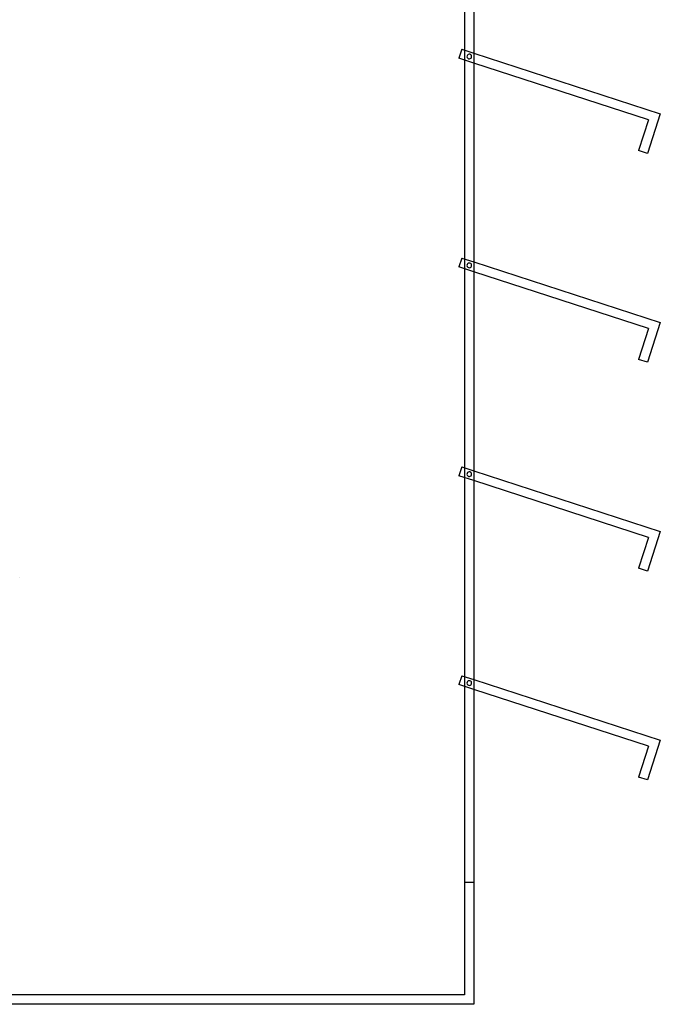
# Model space of a CAD drawing. Header units: millimetres. Extents: x -380 to 364, y -455 to 455.
# Tile 12 of 22: x 22 to 364, y -455 to 70. Entities that reach past the tile are written whole.
import ezdxf

# ---------------------------------------------------------------- set-up
doc = ezdxf.new("R2010")
doc.units = ezdxf.units.MM
doc.layers.add('MAIN-1', color=7, linetype='Continuous')
doc.layers.add('MAIN-2', color=7, linetype='Continuous')

msp = doc.modelspace()

# ---------------------------------------------------------------- linework, layer by layer
at = {"layer": 'MAIN-1'}
for p, q in [((265, 455), (265, -455)), ((265, 52.53), (364.49, 20.2)), ((358.19, 16.99), (265, 47.27)), ((358.19, 16.99), (352.85, 0.55)), ((364.49, 20.2), (357.61, -0.99)), ((357.61, -0.99), (352.85, 0.55)), ((265, -58.9), (364.49, -91.22)), ((358.19, -94.44), (265, -64.16)), ((358.19, -94.44), (352.85, -110.87)), ((364.49, -91.22), (357.61, -112.42)), ((357.61, -112.42), (352.85, -110.87)), ((265, -170.33), (364.49, -202.65)), ((358.19, -205.86), (265, -175.58)), ((364.49, -202.65), (357.61, -223.85)), ((358.19, -205.86), (352.85, -222.3)), ((357.61, -223.85), (352.85, -222.3)), ((265, -281.76), (364.49, -314.08)), ((358.19, -317.29), (265, -287.01)), ((364.49, -314.08), (357.61, -335.28)), ((358.19, -317.29), (352.85, -333.73)), ((357.61, -335.28), (352.85, -333.73)), ((265, -455), (-265, -455))]:
    msp.add_line(p, q, dxfattribs=at)
at = {"layer": 'MAIN-2'}
for p, q in [((260, 450), (260, -450)), ((258.52, 54.64), (256.97, 49.88)), ((258.52, 54.64), (258.52, 54.64)), ((258.52, 54.64), (265, 52.53)), ((265, 47.27), (256.97, 49.88)), ((256.97, 49.88), (256.97, 49.88)), ((262.11, 49.53), (262.11, 49.53)), ((262.11, 49.53), (262.11, 49.53)), ((262.89, 51.9), (262.89, 51.9)), ((262.89, 51.9), (262.89, 51.9)), ((358.19, 16.99), (358.19, 16.99)), ((364.49, 20.2), (364.49, 20.2)), ((352.85, 0.55), (352.85, 0.55)), ((357.61, -0.99), (357.61, -0.99)), ((258.52, -56.79), (256.97, -61.55)), ((258.52, -56.79), (258.52, -56.79)), ((258.52, -56.79), (265, -58.9)), ((265, -64.16), (256.97, -61.55)), ((256.97, -61.55), (256.97, -61.55)), ((262.11, -61.9), (262.11, -61.9)), ((262.11, -61.9), (262.11, -61.9)), ((262.89, -59.53), (262.89, -59.53)), ((262.89, -59.53), (262.89, -59.53)), ((358.19, -94.44), (358.19, -94.44)), ((364.49, -91.22), (364.49, -91.22)), ((352.85, -110.87), (352.85, -110.87)), ((357.61, -112.42), (357.61, -112.42)), ((258.52, -168.22), (256.97, -172.98)), ((265, -175.58), (256.97, -172.98)), ((256.97, -172.98), (256.97, -172.98)), ((258.52, -168.22), (258.52, -168.22)), ((258.52, -168.22), (265, -170.33)), ((262.11, -173.33), (262.11, -173.33)), ((262.11, -173.33), (262.11, -173.33)), ((262.89, -170.95), (262.89, -170.95)), ((262.89, -170.95), (262.89, -170.95)), ((364.49, -202.65), (364.49, -202.65)), ((358.19, -205.86), (358.19, -205.86)), ((352.85, -222.3), (352.85, -222.3)), ((357.61, -223.85), (357.61, -223.85)), ((22.5, -227.5), (22.5, -227.5)), ((258.52, -279.65), (256.97, -284.4)), ((258.52, -279.65), (258.52, -279.65)), ((258.52, -279.65), (265, -281.76)), ((262.89, -282.38), (262.89, -282.38)), ((262.89, -282.38), (262.89, -282.38)), ((265, -287.01), (256.97, -284.4)), ((256.97, -284.4), (256.97, -284.4)), ((262.11, -284.76), (262.11, -284.76)), ((262.11, -284.76), (262.11, -284.76)), ((364.49, -314.08), (364.49, -314.08)), ((358.19, -317.29), (358.19, -317.29)), ((352.85, -333.73), (352.85, -333.73)), ((357.61, -335.28), (357.61, -335.28)), ((265, -390), (260, -390)), ((260, -390), (260, -390)), ((265, -390), (265, -390)), ((260, -450), (-35, -450)), ((260, -450), (260, -450)), ((265, -455), (265, -455))]:
    msp.add_line(p, q, dxfattribs=at)
for centre, start, end in [((262.5, 50.71), 72, 252), ((262.5, 50.71), 252, 72), ((262.5, -60.71), 72, 252), ((262.5, -60.71), 252, 72), ((262.5, -172.14), 72, 252), ((262.5, -172.14), 252, 72), ((262.5, -283.57), 72, 252), ((262.5, -283.57), 252, 72)]:
    msp.add_arc(centre, 1.25, start, end, dxfattribs=at)

doc.saveas('drawing.dxf')
